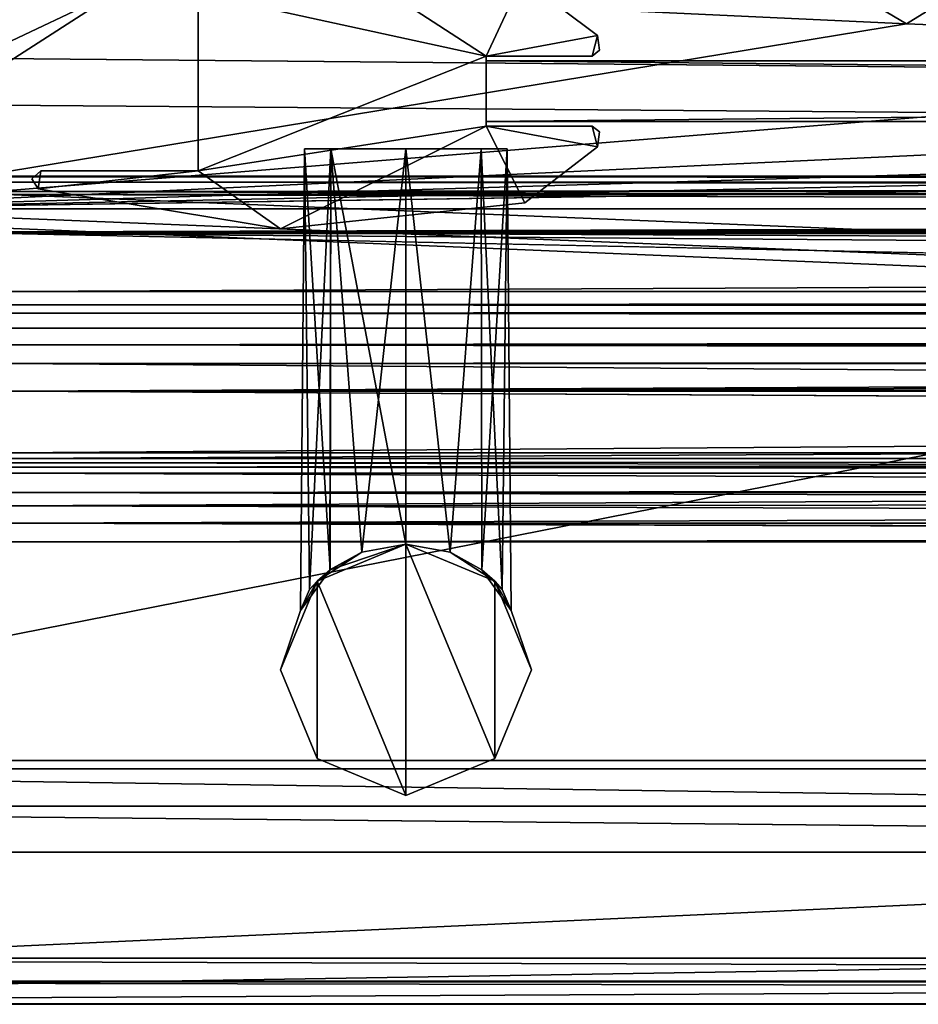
# Model space of a CAD drawing. Header units: metres. Extents: x -1004 to 0, y -708 to 0.
# Tile 3 of 119: x -921 to -862, y -704 to -639. Entities that reach past the tile are written whole.
import ezdxf

# ---------------------------------------------------------------- set-up
doc = ezdxf.new("R2010")
doc.units = ezdxf.units.M

msp = doc.modelspace()

# ---------------------------------------------------------------- linework, layer by layer
at = {"layer": 'top0'}
for points in [[(-921.945618, -649.620239, 184.708984), (-921.945618, -650.622864, 187.784439), (-74.945648, -649.620239, 184.708984)], [(-921.945618, -650.622864, 187.784439), (-74.945648, -650.622864, 187.784439), (-74.945648, -649.620239, 184.708984)], [(-921.945618, -650.000854, 183.984665), (-921.945618, -649.620239, 184.708984), (-74.945648, -650.000854, 183.984665)], [(-921.945618, -649.620239, 184.708984), (-74.945648, -649.620239, 184.708984), (-74.945648, -650.000854, 183.984665)], [(-921.945618, -649.620239, 2040.066406), (-921.945618, -650.000854, 2040.790771), (-74.945648, -649.620239, 2040.066406)], [(-921.945618, -650.000854, 2040.790771), (-74.945648, -650.000488, 2040.790527), (-74.945648, -649.620239, 2040.066406)], [(-921.945618, -650.622559, 2036.991333), (-921.945618, -649.620239, 2040.066406), (-74.945648, -650.622864, 2036.990967)], [(-921.945618, -649.620239, 2040.066406), (-74.945648, -649.620239, 2040.066406), (-74.945648, -650.622864, 2036.990967)], [(-921.945618, -650.000854, 2040.790771), (-921.945618, -650.816833, 2040.737793), (-74.945648, -650.000488, 2040.790527)], [(-921.945618, -650.816833, 2040.737793), (-74.945648, -650.816833, 2040.737793), (-74.945648, -650.000488, 2040.790527)], [(-921.945618, -650.816833, 184.037659), (-921.945618, -650.000854, 183.984665), (-74.945648, -650.816833, 184.037659)], [(-921.945618, -650.000854, 183.984665), (-74.945648, -650.000854, 183.984665), (-74.945648, -650.816833, 184.037659)], [(-921.945618, -653.369629, 2035.28418), (-921.945618, -650.622559, 2036.991333), (-74.945648, -653.369629, 2035.28418)], [(-921.945618, -650.622559, 2036.991333), (-74.945648, -650.622864, 2036.990967), (-74.945648, -653.369629, 2035.28418)], [(-921.945618, -650.622864, 187.784439), (-921.945618, -653.369629, 189.491211), (-74.945648, -650.622864, 187.784439)], [(-921.945618, -653.369629, 189.491211), (-74.945648, -653.369629, 189.491211), (-74.945648, -650.622864, 187.784439)], [(-74.945648, -650.816833, 184.037659), (-74.945648, -650.816833, 184.887695), (-921.945618, -650.816833, 184.037659)], [(-74.945648, -650.816833, 184.887695), (-921.945618, -650.816833, 184.887695), (-921.945618, -650.816833, 184.037659)], [(-921.945618, -653.265991, 188.218597), (-921.945618, -650.816833, 184.887695), (-74.945648, -653.265991, 188.218597)], [(-921.945618, -650.816833, 184.887695), (-74.945648, -650.816833, 184.887695), (-74.945648, -653.265991, 188.218597)], [(-921.945618, -650.816833, 2039.887695), (-921.945618, -653.266418, 2036.556641), (-74.945648, -650.816833, 2039.887695)], [(-921.945618, -653.266418, 2036.556641), (-74.945648, -653.265991, 2036.556763), (-74.945648, -650.816833, 2039.887695)], [(-74.945648, -650.816833, 2040.737793), (-921.945618, -650.816833, 2040.737793), (-74.945648, -650.816833, 2039.887695)], [(-921.945618, -650.816833, 2040.737793), (-921.945618, -650.816833, 2039.887695), (-74.945648, -650.816833, 2039.887695)], [(-921.945618, -657.183899, 186.895203), (-921.945618, -653.265991, 188.218597), (-74.945648, -657.183899, 186.895203)], [(-921.945618, -653.265991, 188.218597), (-74.945648, -653.265991, 188.218597), (-74.945648, -657.183899, 186.895203)], [(-921.945618, -653.266418, 2036.556641), (-921.945618, -657.183899, 2037.880249), (-74.945648, -653.265991, 2036.556763)], [(-921.945618, -657.183899, 2037.880249), (-74.945648, -657.183899, 2037.880249), (-74.945648, -653.265991, 2036.556763)], [(-921.945618, -663.751221, 191.321777), (-491.442871, -662.450012, 191.092346), (-921.945618, -653.369629, 189.491211)], [(-491.442871, -662.450012, 191.092346), (-74.945648, -659.733521, 190.613358), (-921.945618, -653.369629, 189.491211)], [(-921.945618, -653.369629, 189.491211), (-74.945648, -659.733521, 190.613358), (-74.945648, -653.369629, 189.491211)], [(-74.945648, -653.369629, 2035.28418), (-74.945648, -659.733521, 2034.161987), (-921.945618, -653.369629, 2035.28418)], [(-74.945648, -659.733521, 2034.161987), (-921.945618, -663.751221, 2033.453613), (-921.945618, -653.369629, 2035.28418)], [(-74.945648, -658.074341, 185.623535), (-921.945618, -658.074341, 185.623535), (-74.945648, -657.183899, 186.895203)], [(-921.945618, -658.074341, 185.623535), (-921.945618, -657.183899, 186.895203), (-74.945648, -657.183899, 186.895203)], [(-74.945648, -658.07428, 2039.151855), (-74.945648, -657.183899, 2037.880249), (-921.945618, -658.07428, 2039.151855)], [(-74.945648, -657.183899, 2037.880249), (-921.945618, -657.183899, 2037.880249), (-921.945618, -658.07428, 2039.151855)], [(-921.945618, -658.07428, 2039.151855), (-921.945618, -658.616882, 2040.872559), (-74.945648, -658.07428, 2039.151855)], [(-921.945618, -658.616882, 2040.872559), (-74.945648, -658.616882, 2040.872559), (-74.945648, -658.07428, 2039.151855)], [(-921.945618, -658.616882, 183.902832), (-921.945618, -658.074341, 185.623535), (-74.945648, -658.616882, 183.902832)], [(-921.945618, -658.074341, 185.623535), (-74.945648, -658.074341, 185.623535), (-74.945648, -658.616882, 183.902832)], [(-74.945648, -658.616882, 165.387695), (-921.945618, -658.616882, 165.387695), (-74.945648, -658.616882, 183.902832)], [(-921.945618, -658.616882, 165.387695), (-921.945618, -658.616882, 183.902832), (-74.945648, -658.616882, 183.902832)], [(-921.945618, -659.598572, 163.089737), (-921.945618, -658.616882, 165.387695), (-74.945648, -659.598572, 163.089737)], [(-74.945648, -659.598572, 163.089737), (-921.945618, -658.616882, 165.387695), (-74.945648, -658.616882, 165.387695)], [(-74.945648, -658.616882, 2059.387695), (-921.945618, -658.616882, 2059.387695), (-74.945648, -659.598572, 2061.685547)], [(-921.945618, -658.616882, 2059.387695), (-921.945618, -660.693481, 2062.387695), (-74.945648, -659.598572, 2061.685547)], [(-74.945648, -658.616882, 2059.387695), (-74.945648, -658.616882, 2040.872559), (-921.945618, -658.616882, 2059.387695)], [(-74.945648, -658.616882, 2040.872559), (-921.945618, -658.616882, 2040.872559), (-921.945618, -658.616882, 2059.387695)], [(-921.945618, -660.693481, 162.387711), (-74.945648, -659.598572, 163.089737), (-74.945648, -661.929993, 162.189697)], [(-921.945618, -660.693481, 162.387711), (-921.945618, -659.598572, 163.089737), (-74.945648, -659.598572, 163.089737)], [(-921.945618, -660.693481, 2062.387695), (-74.945648, -659.733521, 2061.809082), (-74.945648, -659.598572, 2061.685547)], [(-76.690651, -661.252808, 2062.544434), (-74.945648, -659.733521, 2061.809082), (-921.945618, -660.693481, 2062.387695)], [(-74.945648, -659.733521, 2034.161987), (-77.574402, -662.578308, 2033.6604), (-921.945618, -663.751221, 2033.453613)], [(-921.945618, -661.929993, 162.189697), (-921.945618, -660.693481, 162.387711), (-74.945648, -661.929993, 162.189697)], [(-921.945618, -661.929993, 2062.585693), (-76.690651, -661.252808, 2062.544434), (-921.945618, -660.693481, 2062.387695)], [(-76.690651, -661.252808, 2062.544434), (-921.945618, -661.929993, 2062.585693), (-74.945648, -661.929993, 2062.585693)], [(-74.945648, -661.929993, 162.189697), (-74.945648, -667.79303, 162.189697), (-921.945618, -661.929993, 162.189697)], [(-74.945648, -667.79303, 162.189697), (-921.945618, -667.79303, 162.189697), (-921.945618, -661.929993, 162.189697)], [(-74.945648, -667.79303, 2062.585693), (-74.945648, -661.929993, 2062.585693), (-921.945618, -667.79303, 2062.585693)], [(-74.945648, -661.929993, 2062.585693), (-921.945618, -661.929993, 2062.585693), (-921.945618, -667.79303, 2062.585693)], [(-921.945618, -663.751221, 191.321777), (-492.212006, -663.751221, 191.321777), (-491.442871, -662.450012, 191.092346)], [(-77.574402, -662.578308, 2033.6604), (-77.667168, -663.246643, 2033.542603), (-921.945618, -663.751221, 2033.453613)], [(-921.945618, -663.751221, 2033.453613), (-77.667168, -663.246643, 2033.542603), (-77.397125, -663.751221, 2033.453613)], [(-492.212006, -663.751221, 191.321777), (-921.945618, -663.751221, 191.321777), (-492.865845, -666.04657, 192.018936)], [(-921.945618, -663.751221, 191.321777), (-921.945618, -668.17688, 193.294067), (-492.865845, -666.04657, 192.018936)], [(-921.945618, -668.17688, 2031.481323), (-921.945618, -663.751221, 2033.453613), (-74.945648, -668.17688, 2031.481323)], [(-921.945618, -663.751221, 2033.453613), (-77.138519, -663.859497, 2033.43396), (-74.945648, -668.17688, 2031.481323)], [(-77.397125, -663.751221, 2033.453613), (-77.315857, -663.822693, 2033.440796), (-921.945618, -663.751221, 2033.453613)], [(-77.315857, -663.822693, 2033.440796), (-77.138519, -663.859497, 2033.43396), (-921.945618, -663.751221, 2033.453613)], [(-492.865845, -666.04657, 192.018936), (-921.945618, -668.17688, 193.294067), (-492.839294, -668.17688, 193.294067)], [(-77.455841, -669.776367, 163.059708), (-921.945618, -668.742126, 162.361099), (-74.945648, -667.79303, 162.189697)], [(-921.945618, -668.742126, 162.361099), (-921.945618, -667.79303, 162.189697), (-74.945648, -667.79303, 162.189697)], [(-921.945618, -667.79303, 2062.585693), (-921.945618, -668.742126, 2062.414307), (-74.945648, -667.79303, 2062.585693)], [(-921.945618, -668.742126, 2062.414307), (-77.263412, -668.280029, 2062.544434), (-74.945648, -667.79303, 2062.585693)], [(-921.945618, -668.17688, 209.494019), (-921.945618, -668.456787, 210.185593), (-492.839294, -668.17688, 209.494019)], [(-921.945618, -668.456787, 210.185593), (-492.629425, -669.136536, 210.493225), (-492.839294, -668.17688, 209.494019)], [(-921.945618, -668.17688, 209.494019), (-492.839294, -668.17688, 209.494019), (-921.945618, -668.17688, 193.294067)], [(-492.839294, -668.17688, 209.494019), (-492.839294, -668.17688, 193.294067), (-921.945618, -668.17688, 193.294067)], [(-921.945618, -668.17688, 2015.281372), (-921.945618, -668.17688, 2031.481323), (-492.839294, -668.17688, 2027.092285)], [(-921.945618, -668.17688, 2031.481323), (-74.945648, -668.17688, 2031.481323), (-492.839294, -668.17688, 2027.092285)], [(-492.839294, -668.17688, 2027.092285), (-492.839294, -668.17688, 2015.281372), (-921.945618, -668.17688, 2015.281372)], [(-921.945618, -668.17688, 2015.281372), (-492.839294, -668.17688, 2015.281372), (-921.945618, -668.731934, 2014.385254)], [(-492.839294, -668.17688, 2015.281372), (-492.629456, -669.136536, 2014.282227), (-921.945618, -668.731934, 2014.385254)], [(-77.315857, -668.310974, 2062.538574), (-77.263412, -668.280029, 2062.544434), (-921.945618, -668.742126, 2062.414307)], [(-921.945618, -668.742126, 2062.414307), (-77.667213, -668.887207, 2062.35376), (-77.315857, -668.310974, 2062.538574)], [(-921.945618, -668.456787, 210.185593), (-921.945618, -668.731934, 210.390152), (-492.629425, -669.136536, 210.493225)], [(-921.945618, -668.731934, 210.390152), (-921.945618, -669.136536, 210.493225), (-492.629425, -669.136536, 210.493225)], [(-921.945618, -668.731934, 2014.385254), (-492.629456, -669.136536, 2014.282227), (-921.945618, -669.136536, 2014.282227)], [(-921.945618, -670.40863, 164.219971), (-921.945618, -668.742126, 162.361099), (-77.455841, -669.776367, 163.059708)], [(-921.945618, -670.40863, 2060.55542), (-77.574402, -669.55542, 2061.927979), (-921.945618, -668.742126, 2062.414307)], [(-77.574402, -669.55542, 2061.927979), (-77.667213, -668.887207, 2062.35376), (-921.945618, -668.742126, 2062.414307)], [(-921.945618, -669.136536, 210.493225), (-921.945618, -671.290222, 209.76825), (-492.629425, -669.136536, 210.493225)], [(-921.945618, -671.290222, 209.76825), (-491.82666, -670.949951, 210.012833), (-492.629425, -669.136536, 210.493225)], [(-921.945618, -671.290222, 2015.007202), (-921.945618, -669.136536, 2014.282227), (-491.826691, -670.949951, 2014.762573)], [(-921.945618, -669.136536, 2014.282227), (-492.629456, -669.136536, 2014.282227), (-491.826691, -670.949951, 2014.762573)], [(-921.945618, -670.40863, 2060.55542), (-77.055923, -670.40863, 2060.55542), (-77.574402, -669.55542, 2061.927979)], [(-77.055923, -670.40863, 164.219971), (-921.945618, -670.40863, 164.219971), (-77.455841, -669.776367, 163.059708)], [(-921.945618, -673.650818, 185.906555), (-921.945618, -670.40863, 164.219971), (-74.945648, -672.400208, 173.785278)], [(-921.945618, -670.40863, 164.219971), (-77.055923, -670.40863, 164.219971), (-74.945648, -672.400208, 173.785278)], [(-77.055923, -670.40863, 2060.55542), (-921.945618, -670.40863, 2060.55542), (-74.945648, -672.400208, 2050.98999)], [(-921.945618, -670.40863, 2060.55542), (-921.945618, -673.650818, 2038.868896), (-74.945648, -672.400208, 2050.98999)], [(-921.945618, -671.290222, 209.76825), (-921.945618, -672.425598, 207.799805), (-491.82666, -670.949951, 210.012833)], [(-921.945618, -672.425598, 207.799805), (-490.6091, -672.425598, 207.799805), (-491.82666, -670.949951, 210.012833)], [(-921.945618, -671.290222, 2015.007202), (-491.826691, -670.949951, 2014.762573), (-490.609131, -672.425598, 2016.975586)], [(-921.945618, -672.425598, 2016.975586), (-921.945618, -671.290222, 2015.007202), (-490.609131, -672.425598, 2016.975586)], [(-921.945618, -673.650818, 185.906555), (-74.945648, -672.400208, 173.785278), (-74.945648, -673.650818, 185.906555)], [(-74.945648, -672.400208, 2050.98999), (-921.945618, -673.650818, 2038.868896), (-74.945648, -673.650818, 2038.869385)], [(-490.6091, -672.425598, 207.799805), (-921.945618, -672.425598, 207.799805), (-488.584137, -673.765991, 191.092346)], [(-921.945618, -672.425598, 207.799805), (-921.945618, -673.650818, 185.906555), (-488.584137, -673.765991, 191.092346)], [(-921.945618, -673.650818, 2038.868896), (-921.945618, -672.425598, 2016.975586), (-489.016754, -673.551758, 2027.092285)], [(-921.945618, -672.425598, 2016.975586), (-490.609131, -672.425598, 2016.975586), (-489.016754, -673.551758, 2027.092285)], [(-921.945618, -673.650818, 2038.868896), (-489.016754, -673.551758, 2027.092285), (-74.945648, -673.650818, 2038.869385)], [(-488.584137, -673.765991, 191.092346), (-921.945618, -673.650818, 185.906555), (-74.945648, -673.650818, 185.906555)]]:
    msp.add_3dface(points, dxfattribs=at)
at = {"layer": 'top0123410'}
for points in [[(-946.368103, -641.664001, 2075.415039), (-939.55542, -628.053406, 2093.727783), (-54.193558, -649.662598, 2063.023682)], [(-54.193558, -649.662598, 2063.023682), (-939.55542, -628.053406, 2093.727783), (-57.681248, -641.664001, 2075.415039)], [(-939.55542, -628.053406, 2093.727783), (-64.493912, -628.053528, 2093.727783), (-57.681248, -641.664001, 2075.415039)], [(-949.265869, -644.735474, 2076.154297), (-51.722702, -651.754395, 2065.279785), (-941.610657, -629.733337, 2096.331055)], [(-51.722702, -651.754395, 2065.279785), (-54.78347, -644.735474, 2076.154297), (-941.610657, -629.733337, 2096.331055)], [(-941.610657, -629.733337, 2096.331055), (-54.78347, -644.735474, 2076.154297), (-62.438725, -629.733337, 2096.331055)], [(-949.855835, -649.662598, 2063.023682), (-946.368103, -641.664001, 2075.415039), (-54.193558, -649.662598, 2063.023682)], [(-949.265869, -644.735474, 2076.154297), (-952.32666, -651.754395, 2065.279785), (-51.722702, -651.754395, 2065.279785)], [(-16.024683, -688.0271, 2063.023682), (-988.024658, -688.0271, 2063.023682), (-949.855835, -649.662598, 2063.023682)], [(-16.024683, -688.0271, 2063.023682), (-949.855835, -649.662598, 2063.023682), (-54.193558, -649.662598, 2063.023682)], [(-991.024658, -691.0271, 2065.279785), (-13.024684, -691.0271, 2065.279785), (-952.32666, -651.754395, 2065.279785)], [(-13.024684, -691.0271, 2065.279785), (-51.722702, -651.754395, 2065.279785), (-952.32666, -651.754395, 2065.279785)], [(-0.024684, -704.0271, 2050.999756), (-1004.024658, -704.0271, 2050.999756), (-16.024683, -688.0271, 2050.999756)], [(-16.024683, -688.0271, 2050.999756), (-1004.024658, -704.0271, 2050.999756), (-988.024658, -688.0271, 2050.999756)], [(-16.024683, -688.0271, 2050.999756), (-988.024658, -688.0271, 2050.999756), (-16.024683, -688.0271, 2063.023682)], [(-988.024658, -688.0271, 2050.999756), (-988.024658, -688.0271, 2063.023682), (-16.024683, -688.0271, 2063.023682)], [(-3.024684, -701.0271, 2053.855713), (-991.024658, -691.0271, 2053.855713), (-1001.024658, -701.0271, 2053.855713)], [(-13.024684, -691.0271, 2053.855713), (-991.024658, -691.0271, 2053.855713), (-3.024684, -701.0271, 2053.855713)], [(-991.024658, -691.0271, 2053.855713), (-13.024684, -691.0271, 2053.855713), (-991.024658, -691.0271, 2065.279785)], [(-13.024684, -691.0271, 2053.855713), (-13.024684, -691.0271, 2065.279785), (-991.024658, -691.0271, 2065.279785)], [(-0.024684, -704.0271, 2110.919678), (-1001.024658, -701.0271, 2110.919678), (-1004.024658, -704.0271, 2110.919678)], [(-3.024684, -701.0271, 2110.919678), (-1001.024658, -701.0271, 2110.919678), (-0.024684, -704.0271, 2110.919678)], [(-1001.024658, -701.0271, 2110.919678), (-3.024684, -701.0271, 2110.919678), (-1001.024658, -701.0271, 2053.855713)], [(-3.024684, -701.0271, 2110.919678), (-3.024684, -701.0271, 2053.855713), (-1001.024658, -701.0271, 2053.855713)], [(-0.024684, -704.0271, 2110.919678), (-1004.024658, -704.0271, 2110.919678), (-0.024684, -704.0271, 2050.999756)], [(-1004.024658, -704.0271, 2110.919678), (-1004.024658, -704.0271, 2050.999756), (-0.024684, -704.0271, 2050.999756)]]:
    msp.add_3dface(points, dxfattribs=at)
at = {"layer": 'top0123417'}
for points in [[(-902.318054, -647.814636, 1042.389282), (-902.581177, -678.166565, 1042.389282), (-901.985596, -676.775085, 1044.932617)], [(-902.581177, -678.166565, 1042.389282), (-902.318054, -647.814636, 1042.389282), (-900.645508, -675.494629, 1036.980835)], [(-902.318054, -647.814636, 1182.389282), (-902.581177, -678.166565, 1182.389282), (-901.985596, -676.775085, 1184.932617)], [(-902.581177, -678.166565, 1182.389282), (-902.318054, -647.814636, 1182.389282), (-900.645508, -675.494629, 1176.980835)], [(-900.591614, -647.814575, 1047.871338), (-902.318054, -647.814636, 1042.389282), (-901.985596, -676.775085, 1044.932617)], [(-902.318054, -647.814636, 1042.389282), (-900.591614, -647.814575, 1036.907104), (-900.645508, -675.494629, 1036.980835)], [(-900.591614, -647.814575, 1047.871338), (-888.986572, -647.814636, 1042.389282), (-902.318054, -647.814636, 1042.389282)], [(-902.318054, -647.814636, 1042.389282), (-890.710571, -647.814636, 1036.909424), (-900.591614, -647.814575, 1036.907104)], [(-900.591614, -647.814575, 1187.871338), (-902.318054, -647.814636, 1182.389282), (-901.985596, -676.775085, 1184.932617)], [(-902.318054, -647.814636, 1182.389282), (-900.591614, -647.814575, 1176.907104), (-900.645508, -675.494629, 1176.980835)], [(-900.591614, -647.814575, 1187.871338), (-888.986572, -647.814636, 1182.389282), (-902.318054, -647.814636, 1182.389282)], [(-902.318054, -647.814636, 1182.389282), (-890.710571, -647.814636, 1176.909424), (-900.591614, -647.814575, 1176.907104)], [(-888.986572, -647.814636, 1042.389282), (-890.710571, -647.814636, 1036.909424), (-902.318054, -647.814636, 1042.389282)], [(-888.986572, -647.814636, 1182.389282), (-890.710571, -647.814636, 1176.909424), (-902.318054, -647.814636, 1182.389282)], [(-900.591614, -647.814575, 1047.871338), (-901.985596, -676.775085, 1044.932617), (-900.649719, -675.497803, 1047.792114)], [(-900.591614, -647.814575, 1187.871338), (-901.985596, -676.775085, 1184.932617), (-900.649719, -675.497803, 1187.792114)], [(-898.553528, -674.339172, 1049.740112), (-900.591614, -647.814575, 1047.871338), (-900.649719, -675.497803, 1047.792114)], [(-898.553528, -674.339172, 1189.740112), (-900.591614, -647.814575, 1187.871338), (-900.649719, -675.497803, 1187.792114)], [(-900.645508, -675.494629, 1036.980835), (-900.591614, -647.814575, 1036.907104), (-895.651917, -673.812195, 1034.223999)], [(-900.645508, -675.494629, 1176.980835), (-900.591614, -647.814575, 1176.907104), (-895.651917, -673.812195, 1174.223999)], [(-895.651855, -647.814636, 1050.554565), (-900.591614, -647.814575, 1047.871338), (-898.553528, -674.339172, 1049.740112)], [(-900.591614, -647.814575, 1036.907104), (-895.651855, -647.814636, 1034.223999), (-895.651917, -673.812195, 1034.223999)], [(-895.651855, -647.814636, 1050.554565), (-890.710693, -647.814636, 1047.869385), (-900.591614, -647.814575, 1047.871338)], [(-890.710693, -647.814636, 1047.869385), (-888.986572, -647.814636, 1042.389282), (-900.591614, -647.814575, 1047.871338)], [(-890.710571, -647.814636, 1036.909424), (-895.651855, -647.814636, 1034.223999), (-900.591614, -647.814575, 1036.907104)], [(-895.651855, -647.814636, 1190.554565), (-900.591614, -647.814575, 1187.871338), (-898.553528, -674.339172, 1189.740112)], [(-900.591614, -647.814575, 1176.907104), (-895.651855, -647.814636, 1174.223999), (-895.651917, -673.812195, 1174.223999)], [(-895.651855, -647.814636, 1190.554565), (-890.710693, -647.814636, 1187.869385), (-900.591614, -647.814575, 1187.871338)], [(-890.710693, -647.814636, 1187.869385), (-888.986572, -647.814636, 1182.389282), (-900.591614, -647.814575, 1187.871338)], [(-890.710571, -647.814636, 1176.909424), (-895.651855, -647.814636, 1174.223999), (-900.591614, -647.814575, 1176.907104)], [(-895.651917, -673.812195, 1050.554565), (-895.651855, -647.814636, 1050.554565), (-898.553528, -674.339172, 1049.740112)], [(-895.651917, -673.812195, 1190.554565), (-895.651855, -647.814636, 1190.554565), (-898.553528, -674.339172, 1189.740112)], [(-895.651917, -673.812195, 1034.223999), (-895.651855, -647.814636, 1034.223999), (-892.753052, -674.338074, 1035.036621)], [(-892.749573, -674.339355, 1049.739746), (-895.651855, -647.814636, 1050.554565), (-895.651917, -673.812195, 1050.554565)], [(-895.651917, -673.812195, 1174.223999), (-895.651855, -647.814636, 1174.223999), (-892.753052, -674.338074, 1175.036621)], [(-892.749573, -674.339355, 1189.739746), (-895.651855, -647.814636, 1190.554565), (-895.651917, -673.812195, 1190.554565)], [(-895.651855, -647.814636, 1034.223999), (-890.710571, -647.814636, 1036.909424), (-892.753052, -674.338074, 1035.036621)], [(-890.710693, -647.814636, 1047.869385), (-895.651855, -647.814636, 1050.554565), (-892.749573, -674.339355, 1049.739746)], [(-895.651855, -647.814636, 1174.223999), (-890.710571, -647.814636, 1176.909424), (-892.753052, -674.338074, 1175.036621)], [(-890.710693, -647.814636, 1187.869385), (-895.651855, -647.814636, 1190.554565), (-892.749573, -674.339355, 1189.739746)], [(-892.753052, -674.338074, 1035.036621), (-890.710571, -647.814636, 1036.909424), (-890.657776, -675.494873, 1036.981812)], [(-892.753052, -674.338074, 1175.036621), (-890.710571, -647.814636, 1176.909424), (-890.657776, -675.494873, 1176.981812)], [(-890.653198, -675.498352, 1047.790649), (-890.710693, -647.814636, 1047.869385), (-892.749573, -674.339355, 1049.739746)], [(-890.653198, -675.498352, 1187.790649), (-890.710693, -647.814636, 1187.869385), (-892.749573, -674.339355, 1189.739746)], [(-888.986572, -647.814636, 1042.389282), (-890.710693, -647.814636, 1047.869385), (-889.318054, -676.775085, 1044.932251)], [(-890.710693, -647.814636, 1047.869385), (-890.653198, -675.498352, 1047.790649), (-889.318054, -676.775085, 1044.932251)], [(-888.986572, -647.814636, 1182.389282), (-890.710693, -647.814636, 1187.869385), (-889.318054, -676.775085, 1184.932251)], [(-890.710693, -647.814636, 1187.869385), (-890.653198, -675.498352, 1187.790649), (-889.318054, -676.775085, 1184.932251)], [(-890.710571, -647.814636, 1036.909424), (-888.986572, -647.814636, 1042.389282), (-890.657776, -675.494873, 1036.981812)], [(-890.710571, -647.814636, 1176.909424), (-888.986572, -647.814636, 1182.389282), (-890.657776, -675.494873, 1176.981812)], [(-890.657776, -675.494873, 1036.981812), (-888.986572, -647.814636, 1042.389282), (-888.723145, -678.166382, 1042.389282)], [(-890.657776, -675.494873, 1176.981812), (-888.986572, -647.814636, 1182.389282), (-888.723145, -678.166382, 1182.389282)], [(-888.986572, -647.814636, 1042.389282), (-889.318054, -676.775085, 1044.932251), (-888.723145, -678.166382, 1042.389282)], [(-888.986572, -647.814636, 1182.389282), (-889.318054, -676.775085, 1184.932251), (-888.723145, -678.166382, 1182.389282)], [(-901.487061, -676.229248, 1237.390137), (-895.651794, -673.812195, 1237.390137), (-898.553528, -674.339172, 1189.740112)], [(-900.645508, -675.494629, 1036.980835), (-895.651794, -673.812195, 987.389465), (-901.487061, -676.229248, 987.389465)], [(-901.487061, -676.229248, 987.389465), (-895.651794, -673.812195, 987.389465), (-895.651855, -690.316895, 987.389465)], [(-895.651794, -673.812195, 1237.390137), (-901.487061, -676.229248, 1237.390137), (-895.651855, -690.316895, 1237.390137)], [(-900.645508, -675.494629, 1176.980835), (-895.651917, -673.812195, 1174.223999), (-898.553528, -674.339172, 1049.740112)], [(-900.645508, -675.494629, 1036.980835), (-895.651917, -673.812195, 1034.223999), (-895.651794, -673.812195, 987.389465)], [(-898.553528, -674.339172, 1189.740112), (-895.651794, -673.812195, 1237.390137), (-895.651917, -673.812195, 1190.554565)], [(-895.651917, -673.812195, 1174.223999), (-895.651917, -673.812195, 1050.554565), (-898.553528, -674.339172, 1049.740112)], [(-895.651794, -673.812195, 987.389465), (-895.651917, -673.812195, 1034.223999), (-892.753052, -674.338074, 1035.036621)], [(-895.651917, -673.812195, 1050.554565), (-895.651917, -673.812195, 1174.223999), (-892.749573, -674.339355, 1049.739746)], [(-895.651917, -673.812195, 1174.223999), (-892.753052, -674.338074, 1175.036621), (-892.749573, -674.339355, 1049.739746)], [(-892.749573, -674.339355, 1189.739746), (-895.651917, -673.812195, 1190.554565), (-895.651794, -673.812195, 1237.390137)], [(-895.651855, -690.316895, 987.389465), (-895.651794, -673.812195, 987.389465), (-889.816528, -687.899902, 987.389465)], [(-889.816528, -687.899902, 1237.390137), (-895.651794, -673.812195, 1237.390137), (-895.651855, -690.316895, 1237.390137)], [(-889.816467, -676.229309, 987.389465), (-895.651794, -673.812195, 987.389465), (-892.753052, -674.338074, 1035.036621)], [(-892.749573, -674.339355, 1189.739746), (-895.651794, -673.812195, 1237.390137), (-889.816467, -676.229309, 1237.390137)], [(-895.651794, -673.812195, 987.389465), (-889.816467, -676.229309, 987.389465), (-889.816528, -687.899902, 987.389465)], [(-889.816467, -676.229309, 1237.390137), (-895.651794, -673.812195, 1237.390137), (-889.816528, -687.899902, 1237.390137)], [(-900.649719, -675.497803, 1187.792114), (-901.487061, -676.229248, 1237.390137), (-898.553528, -674.339172, 1189.740112)], [(-898.553528, -674.339172, 1049.740112), (-900.649719, -675.497803, 1047.792114), (-900.645508, -675.494629, 1176.980835)], [(-889.816467, -676.229309, 987.389465), (-892.753052, -674.338074, 1035.036621), (-890.657776, -675.494873, 1036.981812)], [(-892.749573, -674.339355, 1049.739746), (-892.753052, -674.338074, 1175.036621), (-890.657776, -675.494873, 1176.981812)], [(-890.657776, -675.494873, 1176.981812), (-890.653198, -675.498352, 1047.790649), (-892.749573, -674.339355, 1049.739746)], [(-890.653198, -675.498352, 1187.790649), (-892.749573, -674.339355, 1189.739746), (-889.816467, -676.229309, 1237.390137)], [(-900.645508, -675.494629, 1176.980835), (-901.985596, -676.775085, 1044.932617), (-902.581177, -678.166565, 1182.389282)], [(-902.581177, -678.166565, 1042.389282), (-900.645508, -675.494629, 1036.980835), (-901.487061, -676.229248, 987.389465)], [(-900.649719, -675.497803, 1047.792114), (-901.985596, -676.775085, 1044.932617), (-900.645508, -675.494629, 1176.980835)], [(-901.487061, -676.229248, 1237.390137), (-900.649719, -675.497803, 1187.792114), (-901.985596, -676.775085, 1184.932617)], [(-888.723145, -678.166382, 1042.389282), (-889.816467, -676.229309, 987.389465), (-890.657776, -675.494873, 1036.981812)], [(-888.723145, -678.166382, 1182.389282), (-889.318054, -676.775085, 1044.932251), (-890.657776, -675.494873, 1176.981812)], [(-889.318054, -676.775085, 1044.932251), (-890.653198, -675.498352, 1047.790649), (-890.657776, -675.494873, 1176.981812)], [(-889.816467, -676.229309, 1237.390137), (-889.318054, -676.775085, 1184.932251), (-890.653198, -675.498352, 1187.790649)], [(-903.904175, -682.064514, 1237.390137), (-901.487061, -676.229248, 1237.390137), (-902.581177, -678.166565, 1182.389282)], [(-902.581177, -678.166565, 1042.389282), (-901.487061, -676.229248, 987.389465), (-903.904175, -682.064514, 987.389465)], [(-901.487122, -687.899841, 987.389465), (-903.904175, -682.064514, 987.389465), (-901.487061, -676.229248, 987.389465)], [(-901.487061, -676.229248, 1237.390137), (-903.904175, -682.064514, 1237.390137), (-901.487122, -687.899841, 1237.390137)], [(-902.581177, -678.166565, 1182.389282), (-901.487061, -676.229248, 1237.390137), (-901.985596, -676.775085, 1184.932617)], [(-901.487122, -687.899841, 987.389465), (-901.487061, -676.229248, 987.389465), (-895.651855, -690.316895, 987.389465)], [(-895.651855, -690.316895, 1237.390137), (-901.487061, -676.229248, 1237.390137), (-901.487122, -687.899841, 1237.390137)], [(-889.816528, -687.899902, 987.389465), (-889.816467, -676.229309, 987.389465), (-887.399475, -682.064575, 987.389465)], [(-887.399475, -682.064575, 1237.390137), (-889.816467, -676.229309, 1237.390137), (-889.816528, -687.899902, 1237.390137)], [(-887.399475, -682.064575, 987.389465), (-889.816467, -676.229309, 987.389465), (-888.723145, -678.166382, 1042.389282)], [(-887.399475, -682.064575, 1237.390137), (-888.723145, -678.166382, 1182.389282), (-889.816467, -676.229309, 1237.390137)], [(-888.723145, -678.166382, 1182.389282), (-889.318054, -676.775085, 1184.932251), (-889.816467, -676.229309, 1237.390137)], [(-901.985596, -676.775085, 1044.932617), (-902.581177, -678.166565, 1042.389282), (-902.581177, -678.166565, 1182.389282)], [(-888.723145, -678.166382, 1042.389282), (-889.318054, -676.775085, 1044.932251), (-888.723145, -678.166382, 1182.389282)], [(-903.904175, -682.064514, 987.389465), (-903.904175, -682.064514, 1237.390137), (-902.581177, -678.166565, 1182.389282)], [(-902.581177, -678.166565, 1182.389282), (-902.581177, -678.166565, 1042.389282), (-903.904175, -682.064514, 987.389465)], [(-887.399475, -682.064575, 1237.390137), (-887.399475, -682.064575, 987.389465), (-888.723145, -678.166382, 1042.389282)], [(-887.399475, -682.064575, 1237.390137), (-888.723145, -678.166382, 1042.389282), (-888.723145, -678.166382, 1182.389282)], [(-901.487122, -687.899841, 1237.390137), (-903.904175, -682.064514, 1237.390137), (-901.487122, -687.899841, 987.389465)], [(-903.904175, -682.064514, 1237.390137), (-903.904175, -682.064514, 987.389465), (-901.487122, -687.899841, 987.389465)], [(-889.816528, -687.899902, 987.389465), (-887.399475, -682.064575, 987.389465), (-889.816528, -687.899902, 1237.390137)], [(-887.399475, -682.064575, 987.389465), (-887.399475, -682.064575, 1237.390137), (-889.816528, -687.899902, 1237.390137)], [(-895.651855, -690.316895, 1237.390137), (-901.487122, -687.899841, 1237.390137), (-895.651855, -690.316895, 987.389465)], [(-901.487122, -687.899841, 1237.390137), (-901.487122, -687.899841, 987.389465), (-895.651855, -690.316895, 987.389465)], [(-895.651855, -690.316895, 987.389465), (-889.816528, -687.899902, 987.389465), (-895.651855, -690.316895, 1237.390137)], [(-889.816528, -687.899902, 987.389465), (-889.816528, -687.899902, 1237.390137), (-895.651855, -690.316895, 1237.390137)]]:
    msp.add_3dface(points, dxfattribs=at)
at = {"layer": 'top012345'}
for points in [[(-890.36853, -641.716858, 2055.5896), (-900.402405, -635.218567, 2055.5896), (-909.313416, -637.568054, 2055.5896)], [(-900.402344, -635.218567, 169.189713), (-890.368469, -641.716858, 169.189713), (-909.313354, -637.568054, 169.189713)], [(-890.36853, -641.716858, 2055.5896), (-888.001221, -636.641724, 2055.5896), (-900.402405, -635.218567, 2055.5896)], [(-900.402344, -635.218567, 169.189713), (-888.00116, -636.641724, 169.189713), (-890.368469, -641.716858, 169.189713)], [(-883.05127, -640.351501, 2055.5896), (-888.001221, -636.641724, 2055.5896), (-890.36853, -641.716858, 2055.5896)], [(-888.00116, -636.641724, 169.189713), (-883.051208, -640.351501, 169.189713), (-890.368469, -641.716858, 169.189713)], [(-888.001221, -636.641724, 2055.5896), (-883.05127, -640.351501, 2055.5896), (-888.00116, -636.641724, 169.189713)], [(-883.05127, -640.351501, 2055.5896), (-883.051208, -640.351501, 169.189713), (-888.00116, -636.641724, 169.189713)], [(-909.313416, -637.568054, 2055.5896), (-909.313416, -649.266846, 2055.5896), (-890.36853, -641.716858, 2055.5896)], [(-909.313354, -649.266846, 169.189713), (-909.313416, -649.266846, 2055.5896), (-909.313354, -637.568054, 169.189713)], [(-909.313416, -649.266846, 2055.5896), (-909.313416, -637.568054, 2055.5896), (-909.313354, -637.568054, 169.189713)], [(-909.313354, -637.568054, 169.189713), (-890.368469, -641.716858, 169.189713), (-909.313354, -649.266846, 169.189713)], [(-883.407532, -641.716858, 2055.5896), (-883.05127, -640.351501, 2055.5896), (-890.36853, -641.716858, 2055.5896)], [(-890.368469, -641.716858, 169.189713), (-883.051208, -640.351501, 169.189713), (-883.407471, -641.716858, 169.189713)], [(-883.407532, -641.716858, 2055.5896), (-882.922058, -641.336548, 2055.5896), (-883.05127, -640.351501, 2055.5896)], [(-883.051208, -640.351501, 169.189713), (-882.921997, -641.336548, 169.189713), (-883.407471, -641.716858, 169.189713)], [(-883.05127, -640.351501, 2055.5896), (-882.922058, -641.336548, 2055.5896), (-883.051208, -640.351501, 169.189713)], [(-882.922058, -641.336548, 2055.5896), (-882.921997, -641.336548, 169.189713), (-883.051208, -640.351501, 169.189713)], [(-882.922058, -641.336548, 2055.5896), (-883.407532, -641.716858, 2055.5896), (-882.921997, -641.336548, 169.189713)], [(-883.407532, -641.716858, 2055.5896), (-883.407471, -641.716858, 169.189713), (-882.921997, -641.336548, 169.189713)], [(-909.313416, -649.266846, 2055.5896), (-890.36853, -646.316833, 2055.5896), (-890.36853, -641.716858, 2055.5896)], [(-890.368469, -641.716858, 169.189713), (-890.368469, -646.316833, 169.189713), (-909.313354, -649.266846, 169.189713)], [(-883.407532, -641.716858, 2055.5896), (-890.36853, -641.716858, 2055.5896), (-890.368469, -641.716858, 169.189713)], [(-890.368469, -641.716858, 169.189713), (-890.36853, -641.716858, 2055.5896), (-890.368469, -646.316833, 169.189713)], [(-890.36853, -641.716858, 2055.5896), (-890.36853, -646.316833, 2055.5896), (-890.368469, -646.316833, 169.189713)], [(-883.407471, -641.716858, 169.189713), (-883.407532, -641.716858, 2055.5896), (-890.368469, -641.716858, 169.189713)], [(-903.901672, -653.071838, 2055.5896), (-890.36853, -646.316833, 2055.5896), (-909.313416, -649.266846, 2055.5896)], [(-909.313354, -649.266846, 169.189713), (-890.368469, -646.316833, 169.189713), (-903.901611, -653.071838, 169.189713)], [(-903.901672, -653.071838, 2055.5896), (-887.831238, -651.355347, 2055.5896), (-890.36853, -646.316833, 2055.5896)], [(-890.368469, -646.316833, 169.189713), (-887.831177, -651.355347, 169.189713), (-903.901611, -653.071838, 169.189713)], [(-887.831238, -651.355347, 2055.5896), (-883.050842, -647.68158, 2055.5896), (-890.36853, -646.316833, 2055.5896)], [(-890.36853, -646.316833, 2055.5896), (-883.050842, -647.68158, 2055.5896), (-883.407532, -646.316833, 2055.5896)], [(-890.368469, -646.316833, 169.189713), (-890.36853, -646.316833, 2055.5896), (-883.407471, -646.316833, 169.189713)], [(-890.36853, -646.316833, 2055.5896), (-883.407532, -646.316833, 2055.5896), (-883.407471, -646.316833, 169.189713)], [(-887.831177, -651.355347, 169.189713), (-890.368469, -646.316833, 169.189713), (-883.050781, -647.68158, 169.189713)], [(-890.368469, -646.316833, 169.189713), (-883.407471, -646.316833, 169.189713), (-883.050781, -647.68158, 169.189713)], [(-883.050842, -647.68158, 2055.5896), (-882.922058, -646.697144, 2055.5896), (-883.407532, -646.316833, 2055.5896)], [(-883.407532, -646.316833, 2055.5896), (-882.922058, -646.697144, 2055.5896), (-883.407471, -646.316833, 169.189713)], [(-882.922058, -646.697144, 2055.5896), (-882.921997, -646.697144, 169.189713), (-883.407471, -646.316833, 169.189713)], [(-883.050781, -647.68158, 169.189713), (-883.407471, -646.316833, 169.189713), (-882.921997, -646.697144, 169.189713)], [(-882.922058, -646.697144, 2055.5896), (-883.050842, -647.68158, 2055.5896), (-882.921997, -646.697144, 169.189713)], [(-883.050842, -647.68158, 2055.5896), (-883.050781, -647.68158, 169.189713), (-882.921997, -646.697144, 169.189713)], [(-883.050842, -647.68158, 2055.5896), (-887.831238, -651.355347, 2055.5896), (-883.050781, -647.68158, 169.189713)], [(-887.831238, -651.355347, 2055.5896), (-887.831177, -651.355347, 169.189713), (-883.050781, -647.68158, 169.189713)], [(-920.262878, -649.777832, 2055.5896), (-919.8479, -650.440247, 2055.5896), (-919.671265, -649.266846, 2055.5896)], [(-920.262878, -649.777832, 2055.5896), (-919.671265, -649.266846, 2055.5896), (-920.262878, -649.777832, 169.189713)], [(-919.671265, -649.266846, 2055.5896), (-919.671204, -649.266846, 169.189713), (-920.262878, -649.777832, 169.189713)], [(-919.847839, -650.440247, 169.189713), (-920.262878, -649.777832, 169.189713), (-919.671204, -649.266846, 169.189713)], [(-919.8479, -650.440247, 2055.5896), (-920.262878, -649.777832, 2055.5896), (-919.847839, -650.440247, 169.189713)], [(-920.262878, -649.777832, 2055.5896), (-920.262878, -649.777832, 169.189713), (-919.847839, -650.440247, 169.189713)], [(-919.8479, -650.440247, 2055.5896), (-909.313416, -649.266846, 2055.5896), (-919.671265, -649.266846, 2055.5896)], [(-919.8479, -650.440247, 2055.5896), (-903.901672, -653.071838, 2055.5896), (-909.313416, -649.266846, 2055.5896)], [(-903.901611, -653.071838, 169.189713), (-919.847839, -650.440247, 169.189713), (-909.313354, -649.266846, 169.189713)], [(-919.847839, -650.440247, 169.189713), (-919.671204, -649.266846, 169.189713), (-909.313354, -649.266846, 169.189713)], [(-919.671204, -649.266846, 169.189713), (-919.671265, -649.266846, 2055.5896), (-909.313354, -649.266846, 169.189713)], [(-919.671265, -649.266846, 2055.5896), (-909.313416, -649.266846, 2055.5896), (-909.313354, -649.266846, 169.189713)], [(-903.901672, -653.071838, 2055.5896), (-919.8479, -650.440247, 2055.5896), (-903.901611, -653.071838, 169.189713)], [(-919.8479, -650.440247, 2055.5896), (-919.847839, -650.440247, 169.189713), (-903.901611, -653.071838, 169.189713)], [(-887.831238, -651.355347, 2055.5896), (-903.901672, -653.071838, 2055.5896), (-887.831177, -651.355347, 169.189713)], [(-903.901672, -653.071838, 2055.5896), (-903.901611, -653.071838, 169.189713), (-887.831177, -651.355347, 169.189713)]]:
    msp.add_3dface(points, dxfattribs=at)
at = {"layer": 'top0123457'}
for points in [[(-486.36853, -642.016846, 193.389709), (-890.36853, -642.016846, 193.389709), (-486.36853, -642.016846, 2031.389771)], [(-890.36853, -642.016846, 193.389709), (-890.36853, -642.016846, 2031.389648), (-486.36853, -642.016846, 2031.389771)], [(-890.36853, -642.016846, 2031.389648), (-890.36853, -646.016846, 2031.389648), (-486.36853, -642.016846, 2031.389771)], [(-890.36853, -646.016846, 2031.389648), (-486.36853, -646.016846, 2031.389771), (-486.36853, -642.016846, 2031.389771)], [(-486.36853, -642.016846, 193.389709), (-486.36853, -646.016846, 193.389709), (-890.36853, -642.016846, 193.389709)], [(-486.36853, -646.016846, 193.389709), (-890.36853, -646.016846, 193.389709), (-890.36853, -642.016846, 193.389709)], [(-890.36853, -646.016846, 193.389709), (-890.36853, -646.016846, 2031.389648), (-890.36853, -642.016846, 193.389709)], [(-890.36853, -646.016846, 2031.389648), (-890.36853, -642.016846, 2031.389648), (-890.36853, -642.016846, 193.389709)], [(-486.36853, -646.016846, 2031.389771), (-890.36853, -646.016846, 2031.389648), (-486.36853, -646.016846, 193.389709)], [(-890.36853, -646.016846, 2031.389648), (-890.36853, -646.016846, 193.389709), (-486.36853, -646.016846, 193.389709)]]:
    msp.add_3dface(points, dxfattribs=at)
at = {"layer": 'top0123459'}
for points in [[(-10, -10, 90), (-787.024658, -653.266907, 90), (-994.049377, -10, 90)], [(-787.024658, -653.266907, 90), (-994.049377, -694.05426, 90), (-994.049377, -10, 90)], [(-915.726074, -611.1875, 107.6698), (-923.566284, -600.113647, 107.863098), (-947.379272, -647.384338, 163.059708)], [(-942.537109, -650.619812, 163.059708), (-915.726074, -611.1875, 107.6698), (-947.379272, -647.384338, 163.059708)], [(-942.537109, -650.619812, 163.059708), (-904.618408, -618.98175, 107.533752), (-915.726074, -611.1875, 107.6698)], [(-914.183655, -637.17749, 135.265106), (-904.618408, -618.98175, 107.533752), (-942.537109, -650.619812, 163.059708)], [(-862.737915, -639.585205, 135.223099), (-891.541809, -622.599121, 107.470612), (-914.183655, -637.17749, 135.265106)], [(-843.000427, -627.41449, 107.386559), (-891.541809, -622.599121, 107.470612), (-862.737915, -639.585205, 135.223099)], [(-811.262512, -641.672729, 135.186676), (-843.000427, -627.41449, 107.386559), (-862.737915, -639.585205, 135.223099)], [(-936.825439, -651.75592, 163.059708), (-914.183655, -637.17749, 135.265106), (-942.537109, -650.619812, 163.059708)], [(-914.183655, -637.17749, 135.265106), (-936.825439, -651.75592, 163.059708), (-862.737915, -639.585205, 135.223099)], [(-936.825439, -651.75592, 163.059708), (-811.262512, -641.672729, 135.186676), (-862.737915, -639.585205, 135.223099)], [(-811.262512, -641.672729, 135.186676), (-936.825439, -651.75592, 163.059708), (-759.761719, -643.439697, 135.155838)], [(-936.825439, -651.75592, 163.059708), (-708.239746, -644.885803, 135.1306), (-759.761719, -643.439697, 135.155838)], [(-936.825439, -651.75592, 163.059708), (-656.700806, -646.010864, 135.110962), (-708.239746, -644.885803, 135.1306)], [(-605.149109, -646.814575, 135.096939), (-656.700806, -646.010864, 135.110962), (-936.825439, -651.75592, 163.059708)], [(-67.223724, -651.75592, 163.059708), (-605.149109, -646.814575, 135.096939), (-936.825439, -651.75592, 163.059708)], [(-980.601746, -688.566833, 163.059708), (-23.447609, -688.566833, 163.059708), (-936.825439, -651.75592, 163.059708)], [(-936.825439, -651.75592, 163.059708), (-23.447609, -688.566833, 163.059708), (-67.223724, -651.75592, 163.059708)], [(-787.024658, -653.266907, 90), (-787.024658, -694.05426, 90), (-994.049377, -694.05426, 90)], [(-1.527211, -702.527039, 175), (-980.601746, -688.566833, 175), (-1002.522156, -702.527039, 175)], [(-980.601746, -688.566833, 163.059708), (-980.601746, -688.566833, 175), (-23.447609, -688.566833, 163.059708)], [(-980.601746, -688.566833, 175), (-23.447609, -688.566833, 175), (-23.447609, -688.566833, 163.059708)], [(-23.447609, -688.566833, 175), (-980.601746, -688.566833, 175), (-1.527211, -702.527039, 175)], [(-994.049377, -694.05426), (-787.024658, -694.05426), (-1004.049377, -704.05426)], [(-1004.049377, -704.05426), (-787.024658, -694.05426), (-787.024658, -704.05426)], [(-994.049377, -694.05426, 90), (-787.024658, -694.05426, 90), (-994.049377, -694.05426)], [(-787.024658, -694.05426, 90), (-787.024658, -694.05426), (-994.049377, -694.05426)], [(-1002.522156, -702.527039, 175), (-1004.049377, -704.05426), (-787.024658, -702.9198, 129.995056)], [(-787.024658, -702.9198, 129.995056), (-1004.049377, -704.05426), (-787.024658, -704.05426)], [(-1.527211, -702.527039, 175), (-1002.522156, -702.527039, 175), (-217.024689, -702.9198, 129.995056)], [(-217.024689, -702.9198, 129.995056), (-1002.522156, -702.527039, 175), (-787.024658, -702.9198, 129.995056)]]:
    msp.add_3dface(points, dxfattribs=at)

doc.saveas('drawing.dxf')
